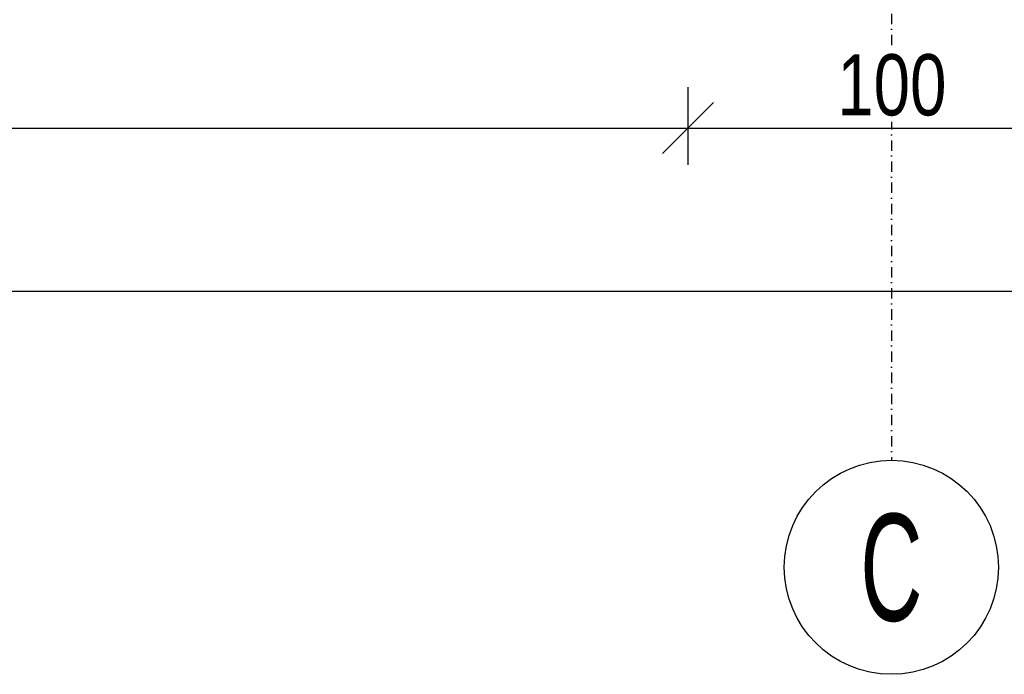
# Model space of a CAD drawing. Header units: centimetres. Extents: x 47725 to 65780, y 1899 to 12037.
# Tile 41 of 156: x 50359 to 50600, y 4171 to 4331. Entities that reach past the tile are written whole.
import ezdxf
from ezdxf.enums import TextEntityAlignment as Align

# ---------------------------------------------------------------- set-up
doc = ezdxf.new("R2010")
doc.units = ezdxf.units.CM
doc.header["$LTSCALE"] = 0.02
doc.linetypes.add('DASHDOT2', pattern=[12.7, 6.35, -3.175, 0, -3.175])
doc.layers.add('A-Grid', color=191, linetype='DASHDOT2')
doc.layers.add('CKWYMIAR', color=3, linetype='Continuous')
doc.styles.add('BA_ARIAL_0.5', font='IC-Romans.shx', dxfattribs={"width": 0.5})
doc.styles.get("Standard").update_dxf_attribs({"font": 'ic-simplex.shx', "width": 0.8})
doc.dimstyles.new('Kopia2 CADKON cm', dxfattribs={"dimscale": 5, "dimtxt": 3, "dimasz": 2.5, "dimexe": 1.8, "dimexo": 5, "dimgap": 0.6, "dimtad": 1, "dimrnd": 0.5, "dimtxsty": 'Standard', "dimblk1": 'OBLIQUE', "dimblk2": 'OBLIQUE', "dimsah": 1, "dimcen": 2.5, "dimadec": 1, "dimazin": 2, "dimtfac": 1, "dimtix": 1, "dimtmove": 2, "dimatfit": 3, "dimldrblk": 'OPEN30', "dimfxl": 2, "dimfxlon": 1, "dimtfill": 1, "dimtolj": 1, "dimarcsym": 0})

# ---------------------------------------------------------------- blocks, each defined once
blk = doc.blocks.new('BA_Axis_Mark')
at = {"linetype": 'Continuous'}
blk.add_circle((0, 0), 37.5, dxfattribs=at)
at = {"linetype": 'Continuous', "style": 'BA_ARIAL_0.5', "width": 0.6}
blk.add_attdef('AXIS_NUMBER', text='', height=37.5, dxfattribs=at).set_placement((0, 0), align=Align.MIDDLE_CENTER)
blk = doc.blocks.new('A$7E8814A102C37C')
at = {"layer": 'A-Grid', "ltscale": 20}
blk.add_lwpolyline([(1000, -130), (1000, -1964.5)], dxfattribs=at)
at = {"layer": 'A-Grid', "xscale": 0.7000000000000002, "yscale": 0.7000000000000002, "zscale": 0.7000000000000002, "rotation": 360}
blk.add_blockref('BA_Axis_Mark', (1000, -1990.75), dxfattribs=at).add_auto_attribs({'AXIS_NUMBER': 'C'})
blk = doc.blocks.new('_OBLIQUE')
at = {"color": 0, "linetype": 'ByBlock'}
blk.add_line((-0.5, -0.5), (0.5, 0.5), dxfattribs=at)
blk = doc.blocks.new('*D1993')
at = {"layer": 'CKWYMIAR', "color": 0, "lineweight": -2}
for p, q in [((50122.93, 4314.61), (50122.93, 4295.61)), ((50522.93, 4314.61), (50522.93, 4295.61)), ((50122.93, 4304.61), (50522.93, 4304.61))]:
    blk.add_line(p, q, dxfattribs=at)
at = {"layer": 'CKWYMIAR', "color": 0, "lineweight": -2, "xscale": 12.5, "yscale": 12.5, "zscale": 12.5, "rotation": 180}
blk.add_blockref('_OBLIQUE', (50122.93, 4304.61), dxfattribs=at)
at = {"layer": 'CKWYMIAR', "color": 0, "lineweight": -2, "xscale": 12.5, "yscale": 12.5, "zscale": 12.5}
blk.add_blockref('_OBLIQUE', (50522.93, 4304.61), dxfattribs=at)
at = {"layer": 'CKWYMIAR', "color": 0, "insert": (50322.93, 4315.11), "char_height": 15, "attachment_point": 5, "bg_fill": 3, "box_fill_scale": 1.1, "bg_fill_color": 256, "bg_fill_true_color": 13158600, "bg_fill_transparency": 0}
blk.add_mtext('\\A1;400', dxfattribs=at)
blk = doc.blocks.new('_Open30')
at = {"color": 0, "linetype": 'ByBlock', "lineweight": -2}
for p, q in [((-1, 0.268), (0, 0)), ((0, 0), (-1, -0.268)), ((0, 0), (-1, 0))]:
    blk.add_line(p, q, dxfattribs=at)
blk = doc.blocks.new('*D1994')
at = {"layer": 'CKWYMIAR', "color": 0, "lineweight": -2}
for p, q in [((50522.93, 4314.61), (50522.93, 4295.61)), ((50622.93, 4314.61), (50622.93, 4295.61)), ((50522.93, 4304.61), (50622.93, 4304.61))]:
    blk.add_line(p, q, dxfattribs=at)
at = {"layer": 'CKWYMIAR', "color": 0, "lineweight": -2, "xscale": 12.5, "yscale": 12.5, "zscale": 12.5, "rotation": 180}
blk.add_blockref('_OBLIQUE', (50522.93, 4304.61), dxfattribs=at)
at = {"layer": 'CKWYMIAR', "color": 0, "lineweight": -2, "xscale": 12.5, "yscale": 12.5, "zscale": 12.5}
blk.add_blockref('_OBLIQUE', (50622.93, 4304.61), dxfattribs=at)
at = {"layer": 'CKWYMIAR', "color": 0, "insert": (50572.93, 4315.11), "char_height": 15, "attachment_point": 5, "bg_fill": 3, "box_fill_scale": 1.1, "bg_fill_color": 256, "bg_fill_true_color": 13158600, "bg_fill_transparency": 0}
blk.add_mtext('\\A1;100', dxfattribs=at)
blk = doc.blocks.new('*D1999')
at = {"layer": 'CKWYMIAR', "color": 0, "lineweight": -2}
for p, q in [((49561.82, 4274.61), (49561.82, 4255.61)), ((52583.82, 4274.61), (52583.82, 4255.61)), ((49561.82, 4264.61), (52583.82, 4264.61))]:
    blk.add_line(p, q, dxfattribs=at)
at = {"layer": 'CKWYMIAR', "color": 0, "lineweight": -2, "xscale": 12.5, "yscale": 12.5, "zscale": 12.5, "rotation": 180}
blk.add_blockref('_OBLIQUE', (49561.82, 4264.61), dxfattribs=at)
at = {"layer": 'CKWYMIAR', "color": 0, "lineweight": -2, "xscale": 12.5, "yscale": 12.5, "zscale": 12.5}
blk.add_blockref('_OBLIQUE', (52583.82, 4264.61), dxfattribs=at)
at = {"layer": 'CKWYMIAR', "color": 0, "insert": (51072.82, 4275.11), "char_height": 15, "attachment_point": 5, "bg_fill": 3, "box_fill_scale": 1.1, "bg_fill_color": 256, "bg_fill_true_color": 13158600, "bg_fill_transparency": 0}
blk.add_mtext('\\A1;3022', dxfattribs=at)

msp = doc.modelspace()

# ---------------------------------------------------------------- block references
at = {"layer": 'A-Grid', "lineweight": -3}
msp.add_blockref('A$7E8814A102C37C', (49572.82, 6187.604), dxfattribs=at)

# ---------------------------------------------------------------- next in the draw order: dimensions: what is measured, and where the dimension line sits
at = {"layer": 'CKWYMIAR'}
dim = msp.add_linear_dim(base=(50522.929, 4304.614), p1=(50122.929, 4509.604), p2=(50522.929, 4509.604), dimstyle='Kopia2 CADKON cm', override={"dimtmove": 2}, dxfattribs=at)
dim.commit()
dim.dimension.update_dxf_attribs({"geometry": '*D1993', "text_midpoint": (50322.929, 4315.114)})

# ---------------------------------------------------------------- next in the draw order: dimensions: what is measured, and where the dimension line sits
dim = msp.add_linear_dim(base=(50622.929, 4304.614), p1=(50522.929, 4509.604), p2=(50622.929, 4509.604), dimstyle='Kopia2 CADKON cm', override={"dimtmove": 2}, dxfattribs=at)
dim.commit()
dim.dimension.update_dxf_attribs({"geometry": '*D1994', "text_midpoint": (50572.929, 4315.114)})

# ---------------------------------------------------------------- next in the draw order: dimensions: what is measured, and where the dimension line sits
dim = msp.add_linear_dim(base=(52583.82, 4264.614), p1=(49561.82, 4509.604), p2=(52583.82, 4509.604), dimstyle='Kopia2 CADKON cm', dxfattribs=at)
dim.commit()
dim.dimension.update_dxf_attribs({"geometry": '*D1999', "text_midpoint": (51072.82, 4275.114)})

doc.saveas('drawing.dxf')
